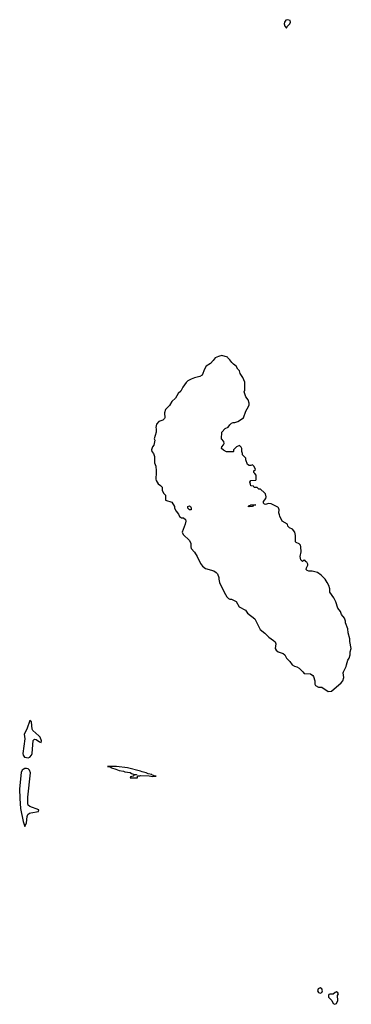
# Model space of a CAD drawing. Header units: inches. Extents: x 2347120 to 2490770, y 707513 to 877705.
# Tile 102 of 132: x 2463985 to 2468095, y 765882 to 778081. Entities that reach past the tile are written whole.
import ezdxf

# ---------------------------------------------------------------- set-up
doc = ezdxf.new("R2010")
doc.units = ezdxf.units.IN
doc.header["$MEASUREMENT"] = 0
doc.layers.add('C4766', color=7, linetype='Continuous')
doc.layers.add('C4767', color=7, linetype='Continuous')

msp = doc.modelspace()

# ---------------------------------------------------------------- linework, layer by layer
at = {"layer": 'C4766', "color": 5, "elevation": 60}
msp.add_lwpolyline([(2467493, 770000), (2467510, 769982), (2467590, 769978), (2467617, 769957), (2467625, 769945), (2467645, 769890), (2467645, 769850), (2467652, 769830), (2467690, 769811), (2467731, 769811), (2467810, 769758), (2467850, 769762), (2467970, 769866), (2467989, 769890), (2468004, 769930), (2467995, 769990), (2468000, 770000)], dxfattribs=at)
for points in [[(2464110, 769398), (2464072, 769290), (2464040, 769230), (2464051, 769170), (2464026, 768990), (2464029, 768969), (2464046, 768946), (2464070, 768938), (2464090, 768937), (2464110, 768942), (2464133, 768967), (2464140, 768990), (2464151, 769150), (2464170, 769165), (2464190, 769161), (2464230, 769134), (2464250, 769126), (2464254, 769146), (2464238, 769190), (2464224, 769210), (2464150, 769274), (2464142, 769290), (2464130, 769383)], [(2464070, 768803), (2464050, 768803), (2464027, 768793), (2464017, 768783), (2464004, 768756), (2463985, 768550), (2463986, 768430), (2463997, 768310), (2464028, 768148), (2464050, 768087), (2464068, 768132), (2464076, 768210), (2464087, 768233), (2464108, 768252), (2464124, 768256), (2464217, 768270), (2464221, 768290), (2464110, 768332), (2464091, 768350), (2464085, 768365), (2464087, 768447), (2464119, 768750), (2464105, 768785), (2464090, 768798)], [(2465186, 768830), (2465074, 768830), (2465105, 768825), (2465118, 768818), (2465122, 768810), (2465176, 768796), (2465218, 768778), (2465270, 768770), (2465290, 768761), (2465353, 768753), (2465370, 768742), (2465410, 768731), (2465434, 768730), (2465434, 768726), (2465410, 768726), (2465392, 768708), (2465358, 768702), (2465354, 768690), (2465430, 768686), (2465446, 768690), (2465446, 768714), (2465474, 768714), (2465482, 768718), (2465591, 768711), (2465630, 768703), (2465678, 768710), (2465652, 768712), (2465624, 768724), (2465622, 768730), (2465577, 768737), (2465553, 768750), (2465502, 768762), (2465484, 768770), (2465322, 768810)], [(2467710, 766085), (2467686, 766074), (2467676, 766050), (2467688, 766028), (2467710, 766019), (2467729, 766030), (2467737, 766050), (2467732, 766072)], [(2467910, 766038), (2467894, 766030), (2467870, 766006), (2467830, 766006), (2467818, 766002), (2467814, 765990), (2467814, 765970), (2467854, 765930), (2467870, 765894), (2467890, 765882), (2467910, 765894), (2467928, 765930), (2467926, 765990), (2467938, 766010), (2467930, 766026)]]:
    msp.add_lwpolyline(points, close=True, dxfattribs=at)
at = {"layer": 'C4767', "color": 5, "elevation": 60}
for points in [[(2467310, 778081), (2467284, 778076), (2467268, 778052), (2467265, 778030), (2467270, 778002), (2467290, 777978), (2467302, 777998), (2467332, 778030), (2467343, 778050), (2467336, 778070)], [(2466090, 772008), (2466070, 772028), (2466070, 772051), (2466090, 772058), (2466102, 772050), (2466110, 772034), (2466110, 772008)], [(2466830, 772044), (2466818, 772050), (2466830, 772062), (2466838, 772062), (2466850, 772071), (2466914, 772070), (2466878, 772062), (2466870, 772049)]]:
    msp.add_lwpolyline(points, close=True, dxfattribs=at)
msp.add_lwpolyline([(2468000, 770000), (2468033, 770067), (2468035, 770090), (2468054, 770146), (2468069, 770170), (2468082, 770210), (2468082, 770250), (2468095, 770290), (2468076, 770376), (2468075, 770410), (2468056, 770484), (2468054, 770534), (2468022, 770610), (2468022, 770630), (2468010, 770666), (2467975, 770710), (2467962, 770750), (2467929, 770790), (2467902, 770870), (2467878, 770918), (2467828, 770990), (2467828, 771030), (2467818, 771070), (2467798, 771110), (2467770, 771148), (2467720, 771200), (2467678, 771230), (2467610, 771249), (2467567, 771247), (2467550, 771255), (2467535, 771270), (2467538, 771290), (2467556, 771324), (2467556, 771336), (2467542, 771362), (2467526, 771370), (2467522, 771382), (2467510, 771386), (2467490, 771368), (2467468, 771388), (2467462, 771430), (2467475, 771490), (2467469, 771550), (2467464, 771570), (2467450, 771589), (2467410, 771602), (2467402, 771610), (2467404, 771690), (2467395, 771730), (2467368, 771768), (2467330, 771786), (2467310, 771806), (2467306, 771830), (2467238, 771870), (2467208, 771930), (2467207, 771947), (2467198, 771970), (2467202, 772010), (2467194, 772034), (2467183, 772043), (2467103, 772083), (2467070, 772085), (2467030, 772074), (2467020, 772080), (2467009, 772090), (2467009, 772110), (2467035, 772150), (2467038, 772170), (2467030, 772206), (2467020, 772220), (2466970, 772266), (2466950, 772266), (2466930, 772286), (2466890, 772286), (2466882, 772302), (2466850, 772306), (2466847, 772327), (2466838, 772350), (2466849, 772371), (2466910, 772374), (2466916, 772384), (2466916, 772436), (2466900, 772460), (2466886, 772470), (2466886, 772490), (2466906, 772510), (2466890, 772546), (2466870, 772566), (2466850, 772558), (2466830, 772558), (2466809, 772569), (2466788, 772630), (2466786, 772650), (2466748, 772688), (2466747, 772707), (2466738, 772730), (2466738, 772770), (2466730, 772786), (2466710, 772806), (2466674, 772790), (2466634, 772750), (2466634, 772730), (2466630, 772726), (2466550, 772728), (2466510, 772748), (2466488, 772770), (2466489, 772791), (2466510, 772814), (2466518, 772830), (2466516, 772856), (2466486, 772890), (2466489, 772971), (2466530, 773018), (2466570, 773032), (2466590, 773062), (2466610, 773082), (2466630, 773092), (2466650, 773092), (2466690, 773102), (2466758, 773150), (2466789, 773230), (2466822, 773290), (2466829, 773310), (2466829, 773330), (2466815, 773370), (2466789, 773409), (2466769, 773470), (2466775, 773490), (2466774, 773590), (2466749, 773649), (2466718, 773698), (2466708, 773730), (2466688, 773750), (2466668, 773790), (2466634, 773814), (2466614, 773834), (2466590, 773868), (2466566, 773890), (2466562, 773902), (2466490, 773922), (2466450, 773909), (2466408, 773892), (2466383, 773857), (2466350, 773822), (2466298, 773790), (2466275, 773750), (2466245, 773675), (2466220, 773660), (2466150, 773644), (2466110, 773629), (2466070, 773606), (2466050, 773586), (2466006, 773530), (2465981, 773479), (2465950, 773449), (2465916, 773390), (2465870, 773350), (2465840, 773300), (2465791, 773250), (2465782, 773210), (2465786, 773150), (2465781, 773139), (2465759, 773121), (2465710, 773104), (2465681, 773070), (2465671, 773030), (2465676, 773010), (2465676, 772970), (2465652, 772890), (2465662, 772870), (2465646, 772810), (2465631, 772790), (2465618, 772750), (2465625, 772730), (2465645, 772705), (2465658, 772670), (2465658, 772590), (2465671, 772550), (2465678, 772490), (2465678, 772450), (2465671, 772410), (2465671, 772390), (2465678, 772370), (2465702, 772330), (2465732, 772310), (2465751, 772290), (2465752, 772250), (2465772, 772210), (2465792, 772190), (2465794, 772130), (2465870, 772102), (2465902, 772050), (2465905, 772030), (2465925, 771990), (2465955, 771955), (2465966, 771926), (2465990, 771911), (2466014, 771910), (2466042, 771890), (2466045, 771870), (2466036, 771830), (2465998, 771730), (2466010, 771702), (2466091, 771630), (2466106, 771590), (2466106, 771550), (2466111, 771530), (2466150, 771485), (2466186, 771430), (2466225, 771345), (2466251, 771310), (2466290, 771283), (2466391, 771251), (2466422, 771230), (2466435, 771215), (2466452, 771170), (2466452, 771150), (2466462, 771110), (2466478, 771070), (2466505, 771025), (2466518, 770990), (2466552, 770932), (2466574, 770910), (2466590, 770902), (2466610, 770902), (2466670, 770872), (2466707, 770807), (2466784, 770764), (2466807, 770727), (2466898, 770658), (2466965, 770525), (2467022, 770482), (2467072, 770430), (2467132, 770390), (2467151, 770371), (2467158, 770350), (2467151, 770290), (2467162, 770270), (2467190, 770251), (2467252, 770230), (2467272, 770210), (2467292, 770170), (2467332, 770130), (2467362, 770090), (2467390, 770071), (2467422, 770062), (2467450, 770045), (2467493, 770000)], dxfattribs=at)

doc.saveas('drawing.dxf')
